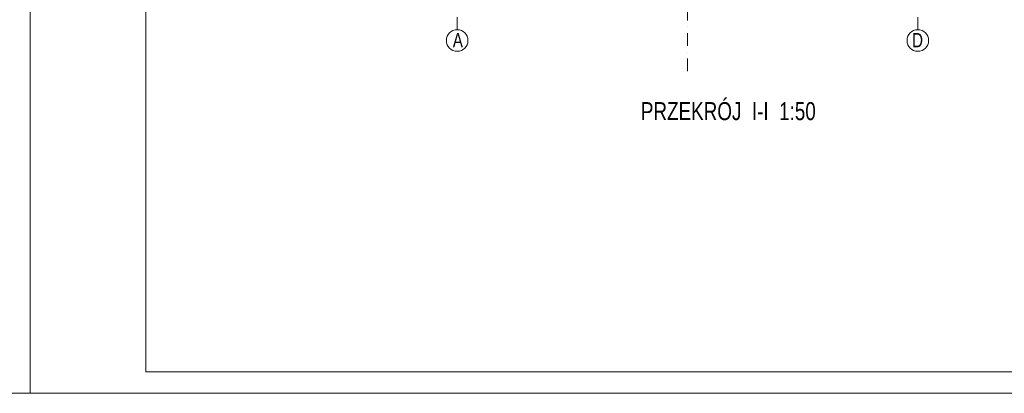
# Model space of a CAD drawing. Header units: inches. Extents: x 67073 to 287261, y -76160 to 48412.
# Tile 108 of 117: x 89416 to 90784, y -42402 to -41883. Entities that reach past the tile are written whole.
import ezdxf

# ---------------------------------------------------------------- set-up
doc = ezdxf.new("R2010")
doc.units = ezdxf.units.IN
doc.header["$MEASUREMENT"] = 0
doc.linetypes.add('DASHDOT', pattern=[1, 0.5, -0.25, 0, -0.25])
doc.layers.add('p--osie konstr', color=1, linetype='DASHDOT', lineweight=15)
doc.layers.add('p--osie konstr.-NR', color=1, linetype='DASHDOT', lineweight=15)
doc.layers.add('p--podpis rysunku', color=7, linetype='Continuous')
doc.styles.get("Standard").update_dxf_attribs({"font": 'ARIAL.TTF', "width": 0.75})

msp = doc.modelspace()

# ---------------------------------------------------------------- linework, layer by layer
at = {"linetype": 'Continuous', "lineweight": 18}
for points in [[(87330.462, -42402.179), (89430.462, -42402.179), (89430.462, -40917.179), (87330.462, -40917.179)], [(89430.462, -42402.179), (91530.462, -42402.179), (91530.462, -40917.179), (89430.462, -40917.179)], [(89591.09, -42372.179), (91500.462, -42372.179), (91500.462, -40947.179), (89591.09, -40947.179)]]:
    msp.add_lwpolyline(points, close=True, dxfattribs=at)
at = {"layer": 'p--osie konstr', "color": 251, "linetype": 'DASHDOT', "ltscale": 35}
for p, q in [((90343.529, -41954.592), (90343.529, -41106.824)), ((90023.529, -41897.112), (90023.529, -41354.643)), ((90663.529, -41897.112), (90663.529, -41354.643))]:
    msp.add_line(p, q, dxfattribs=at)
at = {"layer": 'p--osie konstr.-NR', "color": 251, "linetype": 'Continuous', "ltscale": 35}
for centre in [(90023.529, -41912.112), (90663.529, -41912.112)]:
    msp.add_circle(centre, 15, dxfattribs=at)

# ---------------------------------------------------------------- texts
at = {"layer": 'p--osie konstr.-NR', "color": 251, "linetype": 'Continuous', "ltscale": 35, "char_height": 20, "width": 63.5564}
for s, insert, attachment_point in [('A', (90031.455, -41901.641), 3), ('D', (90655.603, -41901.641), 1)]:
    msp.add_mtext(s, dxfattribs=dict(at, insert=insert, attachment_point=attachment_point))
at = {"layer": 'p--podpis rysunku', "insert": (90278.704, -41997.744), "char_height": 25, "width": 531.4776, "attachment_point": 1}
msp.add_mtext('PRZEKRÓJ  I-I  1:50', dxfattribs=at)

doc.saveas('drawing.dxf')
